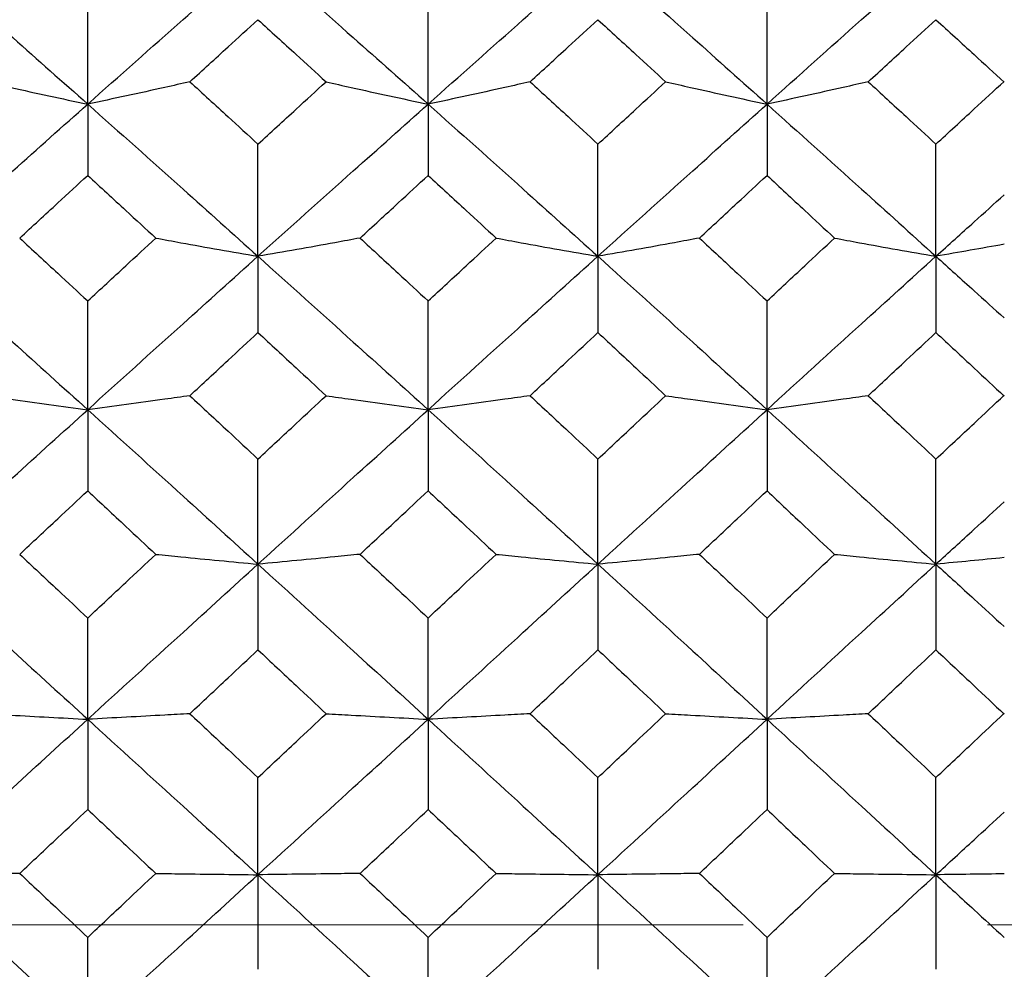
# Model space of a CAD drawing. Header units: inches. Extents: x 1.7 to 20.7, y 4 to 15.1.
# Tile 45 of 54: x 13.999 to 14.402, y 11.88 to 12.269. Entities that reach past the tile are written whole.
import ezdxf

# ---------------------------------------------------------------- set-up
doc = ezdxf.new("R2010")
doc.units = ezdxf.units.IN
doc.header["$MEASUREMENT"] = 0
doc.linetypes.add('CENTERX2', pattern=[0.8, 0.5, -0.1, 0.1, -0.1])
doc.layers.add('SLD-0', color=7, linetype='Continuous')

msp = doc.modelspace()

# ---------------------------------------------------------------- linework, layer by layer
at = {"color": 7, "linetype": 'Continuous', "lineweight": 25}
for p, q in [((14.02734, 12.23466), (14.02734, 12.2819)), ((14.16665, 12.23466), (14.16665, 12.2819)), ((14.30534, 12.23466), (14.30534, 12.2819)), ((14.02734, 12.23466), (14.02734, 12.20548)), ((14.16665, 12.23466), (14.16665, 12.20548)), ((14.30534, 12.23466), (14.30534, 12.20548)), ((14.09701, 12.17235), (14.09701, 12.21828)), ((14.23614, 12.17235), (14.23614, 12.21828)), ((14.37447, 12.17235), (14.37447, 12.21828)), ((14.09701, 12.17235), (14.09701, 12.14114)), ((14.23614, 12.17235), (14.23614, 12.14114)), ((14.37447, 12.17235), (14.37447, 12.14114)), ((14.02734, 12.10953), (14.02734, 12.15405)), ((14.16665, 12.10953), (14.16665, 12.15405)), ((14.30534, 12.10953), (14.30534, 12.15405)), ((14.02734, 12.10953), (14.02734, 12.07634)), ((14.16665, 12.10953), (14.16665, 12.07634)), ((14.30534, 12.10953), (14.30534, 12.07634)), ((14.09701, 12.0463), (14.09701, 12.08933)), ((14.23614, 12.0463), (14.23614, 12.08933)), ((14.37447, 12.0463), (14.37447, 12.08933)), ((14.09701, 12.0463), (14.09701, 12.01121)), ((14.23614, 12.0463), (14.23614, 12.01121)), ((14.37447, 12.0463), (14.37447, 12.01121)), ((14.02734, 11.98279), (14.02734, 12.02425)), ((14.16665, 11.98279), (14.16665, 12.02425)), ((14.30534, 11.98279), (14.30534, 12.02425)), ((14.02734, 11.98279), (14.02734, 11.94585)), ((14.16665, 11.98279), (14.16665, 11.94585)), ((14.30534, 11.98279), (14.30534, 11.94585)), ((14.09701, 11.91912), (14.09701, 11.95893)), ((14.23614, 11.91912), (14.23614, 11.95893)), ((14.37447, 11.91912), (14.37447, 11.95893)), ((14.09701, 11.91912), (14.09701, 11.88041)), ((14.23614, 11.91912), (14.23614, 11.88041)), ((14.37447, 11.91912), (14.37447, 11.88041)), ((14.02734, 11.85542), (14.02734, 11.8935)), ((14.16665, 11.85542), (14.16665, 11.8935)), ((14.30534, 11.85542), (14.30534, 11.8935))]:
    msp.add_line(p, q, dxfattribs=at)
for points, knots in [([(13.95778, 12.29632), (13.97075, 12.28486), (13.99393, 12.26438), (14.01712, 12.24374), (14.02734, 12.23466)], [0, 0, 0, 0, 0.559681, 1, 1, 1, 1]), ([(14.02734, 12.23466), (14.04034, 12.24621), (14.06356, 12.26685), (14.08678, 12.28732), (14.09701, 12.29632)], [0, 0, 0, 0, 0.559926, 1, 1, 1, 1]), ([(14.09701, 12.29632), (14.11001, 12.28486), (14.13323, 12.26439), (14.15644, 12.24374), (14.16665, 12.23466)], [0, 0, 0, 0, 0.560171, 1, 1, 1, 1]), ([(14.16665, 12.23466), (14.17964, 12.24621), (14.20281, 12.26684), (14.22596, 12.28732), (14.23614, 12.29632)], [0, 0, 0, 0, 0.5604158, 1, 1, 1, 1]), ([(14.23614, 12.29632), (14.24908, 12.28485), (14.27217, 12.2644), (14.29521, 12.24374), (14.30534, 12.23466)], [0, 0, 0, 0, 0.560661, 1, 1, 1, 1]), ([(14.30534, 12.23466), (14.31822, 12.24621), (14.34124, 12.26687), (14.36431, 12.28731), (14.37447, 12.29632)], [0, 0, 0, 0, 0.559326, 1, 1, 1, 1]), ([(14.06913, 12.24381), (14.07434, 12.24856), (14.08363, 12.25705), (14.09292, 12.26551), (14.09701, 12.26923)], [0, 0, 0, 0, 0.5599988, 1, 1, 1, 1]), ([(14.09701, 12.26923), (14.10221, 12.26449), (14.1115, 12.25603), (14.12079, 12.24754), (14.12487, 12.24381)], [0, 0, 0, 0, 0.560038, 1, 1, 1, 1]), ([(14.20837, 12.24381), (14.21356, 12.24856), (14.22282, 12.25705), (14.23207, 12.26551), (14.23614, 12.26923)], [0, 0, 0, 0, 0.5601923, 1, 1, 1, 1]), ([(14.23614, 12.26923), (14.24132, 12.26449), (14.25056, 12.25604), (14.2598, 12.24754), (14.26386, 12.24381)], [0, 0, 0, 0, 0.560231, 1, 1, 1, 1]), ([(14.34678, 12.24381), (14.35194, 12.24856), (14.36117, 12.25705), (14.37041, 12.26551), (14.37447, 12.26923)], [0, 0, 0, 0, 0.5597526, 1, 1, 1, 1]), ([(14.37447, 12.26923), (14.37968, 12.26447), (14.38899, 12.25595), (14.39829, 12.24741), (14.40239, 12.24365)], [0, 0, 0, 0, 0.55979, 1, 1, 1, 1]), ([(13.98558, 12.24381), (13.989, 12.24303), (13.99756, 12.24109), (14.01144, 12.23803), (14.02204, 12.23578), (14.02734, 12.23466)], [0, 0, 0, 0, 0.249938, 0.624926, 1, 1, 1, 1]), ([(14.06913, 12.24381), (14.06571, 12.24303), (14.05714, 12.24109), (14.04324, 12.23803), (14.03264, 12.23578), (14.02734, 12.23466)], [0, 0, 0, 0, 0.249941, 0.62493, 1, 1, 1, 1]), ([(14.06913, 12.24381), (14.07434, 12.23905), (14.08363, 12.23055), (14.09292, 12.22203), (14.09701, 12.21828)], [0, 0, 0, 0, 0.559999, 1, 1, 1, 1]), ([(14.09701, 12.21828), (14.10221, 12.22305), (14.1115, 12.23157), (14.12079, 12.24007), (14.12487, 12.24381)], [0, 0, 0, 0, 0.560038, 1, 1, 1, 1]), ([(14.12487, 12.24381), (14.1283, 12.24303), (14.13686, 12.24109), (14.15076, 12.23803), (14.16135, 12.23578), (14.16665, 12.23466)], [0, 0, 0, 0, 0.249941, 0.62493, 1, 1, 1, 1]), ([(14.20837, 12.24381), (14.20495, 12.24303), (14.1964, 12.24109), (14.18253, 12.23803), (14.17194, 12.23578), (14.16665, 12.23466)], [0, 0, 0, 0, 0.249937, 0.624925, 1, 1, 1, 1]), ([(14.20837, 12.24381), (14.21356, 12.23905), (14.22282, 12.23056), (14.23207, 12.22203), (14.23614, 12.21828)], [0, 0, 0, 0, 0.5601923, 1, 1, 1, 1]), ([(14.23614, 12.21828), (14.24132, 12.22305), (14.25056, 12.23157), (14.2598, 12.24007), (14.26386, 12.24381)], [0, 0, 0, 0, 0.560231, 1, 1, 1, 1]), ([(14.26386, 12.24381), (14.26726, 12.24303), (14.27577, 12.2411), (14.28956, 12.23804), (14.30008, 12.23578), (14.30534, 12.23466)], [0, 0, 0, 0, 0.249945, 0.624934, 1, 1, 1, 1]), ([(14.34678, 12.24381), (14.34338, 12.24303), (14.33488, 12.2411), (14.3211, 12.23804), (14.31059, 12.23578), (14.30534, 12.23466)], [0, 0, 0, 0, 0.249945, 0.624934, 1, 1, 1, 1]), ([(14.34678, 12.24381), (14.35194, 12.23905), (14.36117, 12.23055), (14.37041, 12.22203), (14.37447, 12.21828)], [0, 0, 0, 0, 0.559753, 1, 1, 1, 1]), ([(14.37447, 12.21828), (14.37968, 12.22308), (14.38899, 12.23166), (14.39829, 12.2402), (14.40239, 12.24397)], [0, 0, 0, 0, 0.5597901, 1, 1, 1, 1]), ([(13.95778, 12.17235), (13.97075, 12.18402), (13.99393, 12.20487), (14.01712, 12.22555), (14.02734, 12.23466)], [0, 0, 0, 0, 0.559681, 1, 1, 1, 1]), ([(14.02734, 12.23466), (14.04034, 12.22306), (14.06356, 12.20236), (14.08678, 12.18152), (14.09701, 12.17235)], [0, 0, 0, 0, 0.559926, 1, 1, 1, 1]), ([(14.09701, 12.17235), (14.11001, 12.18402), (14.13323, 12.20485), (14.15644, 12.22555), (14.16665, 12.23466)], [0, 0, 0, 0, 0.560171, 1, 1, 1, 1]), ([(14.16665, 12.23466), (14.17964, 12.22306), (14.20281, 12.20238), (14.22596, 12.18152), (14.23614, 12.17235)], [0, 0, 0, 0, 0.560416, 1, 1, 1, 1]), ([(14.23614, 12.17235), (14.24908, 12.18402), (14.27217, 12.20484), (14.29521, 12.22555), (14.30534, 12.23466)], [0, 0, 0, 0, 0.560661, 1, 1, 1, 1]), ([(14.30534, 12.23466), (14.31822, 12.22307), (14.34124, 12.20235), (14.36431, 12.18153), (14.37447, 12.17235)], [0, 0, 0, 0, 0.559326, 1, 1, 1, 1]), ([(13.99949, 12.17981), (14.00469, 12.18461), (14.01397, 12.19317), (14.02325, 12.20172), (14.02734, 12.20548)], [0, 0, 0, 0, 0.559902, 1, 1, 1, 1]), ([(14.02734, 12.20548), (14.03254, 12.20069), (14.04182, 12.19215), (14.05111, 12.18358), (14.0552, 12.17981)], [0, 0, 0, 0, 0.559941, 1, 1, 1, 1]), ([(14.1388, 12.17981), (14.144, 12.18461), (14.15329, 12.19317), (14.16257, 12.20172), (14.16665, 12.20548)], [0, 0, 0, 0, 0.560096, 1, 1, 1, 1]), ([(14.16665, 12.20548), (14.17185, 12.20069), (14.18112, 12.19215), (14.19039, 12.18358), (14.19447, 12.17981)], [0, 0, 0, 0, 0.5601343, 1, 1, 1, 1]), ([(14.2777, 12.17981), (14.28286, 12.18461), (14.29208, 12.19317), (14.30129, 12.20172), (14.30534, 12.20548)], [0, 0, 0, 0, 0.560289, 1, 1, 1, 1]), ([(14.30534, 12.20548), (14.31049, 12.20069), (14.31969, 12.19214), (14.32889, 12.18358), (14.33295, 12.17981)], [0, 0, 0, 0, 0.559753, 1, 1, 1, 1]), ([(14.37447, 12.17235), (14.37968, 12.17705), (14.38899, 12.18545), (14.3983, 12.19382), (14.4024, 12.1975)], [0, 0, 0, 0, 0.559787, 1, 1, 1, 1]), ([(13.99949, 12.17981), (14.00469, 12.17501), (14.01397, 12.16643), (14.02325, 12.15783), (14.02734, 12.15405)], [0, 0, 0, 0, 0.5599021, 1, 1, 1, 1]), ([(14.02734, 12.15405), (14.03254, 12.15886), (14.04182, 12.16746), (14.05111, 12.17603), (14.0552, 12.17981)], [0, 0, 0, 0, 0.5599408, 1, 1, 1, 1]), ([(14.0552, 12.17981), (14.05863, 12.17918), (14.0672, 12.1776), (14.0811, 12.1751), (14.0917, 12.17327), (14.09701, 12.17235)], [0, 0, 0, 0, 0.24994, 0.624928, 1, 1, 1, 1]), ([(14.1388, 12.17981), (14.13538, 12.17918), (14.12681, 12.17759), (14.11291, 12.1751), (14.10231, 12.17327), (14.09701, 12.17235)], [0, 0, 0, 0, 0.249939, 0.624928, 1, 1, 1, 1]), ([(14.1388, 12.17981), (14.144, 12.175), (14.15329, 12.16643), (14.16257, 12.15783), (14.16665, 12.15405)], [0, 0, 0, 0, 0.560096, 1, 1, 1, 1]), ([(14.16665, 12.15405), (14.17185, 12.15886), (14.18112, 12.16746), (14.19039, 12.17603), (14.19447, 12.17981)], [0, 0, 0, 0, 0.560134, 1, 1, 1, 1]), ([(14.19447, 12.17981), (14.19789, 12.17918), (14.20643, 12.1776), (14.22029, 12.1751), (14.23085, 12.17327), (14.23614, 12.17235)], [0, 0, 0, 0, 0.249943, 0.624932, 1, 1, 1, 1]), ([(14.2777, 12.17981), (14.2743, 12.17918), (14.26578, 12.17759), (14.25196, 12.1751), (14.24141, 12.17327), (14.23614, 12.17235)], [0, 0, 0, 0, 0.2499354, 0.6249233, 1, 1, 1, 1]), ([(14.2777, 12.17981), (14.28286, 12.175), (14.29208, 12.16643), (14.30129, 12.15783), (14.30534, 12.15405)], [0, 0, 0, 0, 0.5602889, 1, 1, 1, 1]), ([(14.30534, 12.15405), (14.31049, 12.15886), (14.31969, 12.16746), (14.32889, 12.17603), (14.33295, 12.17981)], [0, 0, 0, 0, 0.559753, 1, 1, 1, 1]), ([(14.33295, 12.17981), (14.33635, 12.17918), (14.34486, 12.17759), (14.35866, 12.1751), (14.3692, 12.17327), (14.37447, 12.17235)], [0, 0, 0, 0, 0.249935, 0.624923, 1, 1, 1, 1]), ([(14.40238, 12.17728), (14.39777, 12.17645), (14.38855, 12.17479), (14.37917, 12.17317), (14.37447, 12.17235)], [0, 0, 0, 0, 0.499959, 1, 1, 1, 1]), ([(13.95778, 12.17235), (13.97075, 12.16066), (13.99393, 12.13976), (14.01712, 12.11877), (14.02734, 12.10953)], [0, 0, 0, 0, 0.559681, 1, 1, 1, 1]), ([(14.02734, 12.10953), (14.04034, 12.12128), (14.06356, 12.14228), (14.08678, 12.16316), (14.09701, 12.17235)], [0, 0, 0, 0, 0.559926, 1, 1, 1, 1]), ([(14.09701, 12.17235), (14.11001, 12.16065), (14.13323, 12.13977), (14.15644, 12.11877), (14.16665, 12.10953)], [0, 0, 0, 0, 0.560171, 1, 1, 1, 1]), ([(14.16665, 12.10953), (14.17964, 12.12129), (14.20281, 12.14227), (14.22596, 12.16317), (14.23614, 12.17235)], [0, 0, 0, 0, 0.560416, 1, 1, 1, 1]), ([(14.23614, 12.17235), (14.24908, 12.16065), (14.27217, 12.13979), (14.29521, 12.11876), (14.30534, 12.10953)], [0, 0, 0, 0, 0.560661, 1, 1, 1, 1]), ([(14.30534, 12.10953), (14.31822, 12.12128), (14.34124, 12.1423), (14.36431, 12.16316), (14.37447, 12.17235)], [0, 0, 0, 0, 0.559326, 1, 1, 1, 1]), ([(14.37447, 12.17235), (14.37968, 12.16765), (14.38899, 12.15924), (14.3983, 12.15082), (14.4024, 12.14712)], [0, 0, 0, 0, 0.559787, 1, 1, 1, 1]), ([(14.06913, 12.11527), (14.07434, 12.1201), (14.08363, 12.12874), (14.09292, 12.13735), (14.09701, 12.14114)], [0, 0, 0, 0, 0.559999, 1, 1, 1, 1]), ([(14.09701, 12.14114), (14.10221, 12.13632), (14.1115, 12.1277), (14.12079, 12.11907), (14.12487, 12.11527)], [0, 0, 0, 0, 0.5600375, 1, 1, 1, 1]), ([(14.20837, 12.11527), (14.21356, 12.1201), (14.22282, 12.12873), (14.23207, 12.13735), (14.23614, 12.14114)], [0, 0, 0, 0, 0.560192, 1, 1, 1, 1]), ([(14.23614, 12.14114), (14.24132, 12.13632), (14.25056, 12.1277), (14.2598, 12.11907), (14.26386, 12.11527)], [0, 0, 0, 0, 0.560231, 1, 1, 1, 1]), ([(14.34678, 12.11527), (14.35194, 12.1201), (14.36117, 12.12874), (14.37041, 12.13735), (14.37447, 12.14114)], [0, 0, 0, 0, 0.559753, 1, 1, 1, 1]), ([(14.37447, 12.14114), (14.37968, 12.13629), (14.38899, 12.12762), (14.39829, 12.11893), (14.40239, 12.11511)], [0, 0, 0, 0, 0.55979, 1, 1, 1, 1]), ([(13.98558, 12.11527), (13.989, 12.11478), (13.99756, 12.11357), (14.01144, 12.11164), (14.02204, 12.11023), (14.02734, 12.10953)], [0, 0, 0, 0, 0.249938, 0.624926, 1, 1, 1, 1]), ([(14.06913, 12.11527), (14.06571, 12.11478), (14.05714, 12.11357), (14.04324, 12.11165), (14.03264, 12.11023), (14.02734, 12.10953)], [0, 0, 0, 0, 0.249941, 0.62493, 1, 1, 1, 1]), ([(14.06913, 12.11527), (14.07434, 12.11043), (14.08363, 12.10179), (14.09292, 12.09314), (14.09701, 12.08933)], [0, 0, 0, 0, 0.559999, 1, 1, 1, 1]), ([(14.09701, 12.08933), (14.10221, 12.09418), (14.1115, 12.10283), (14.12079, 12.11147), (14.12487, 12.11527)], [0, 0, 0, 0, 0.560038, 1, 1, 1, 1]), ([(14.12487, 12.11527), (14.1283, 12.11478), (14.13686, 12.11357), (14.15076, 12.11165), (14.16135, 12.11023), (14.16665, 12.10953)], [0, 0, 0, 0, 0.249941, 0.62493, 1, 1, 1, 1]), ([(14.20837, 12.11527), (14.20495, 12.11478), (14.1964, 12.11357), (14.18253, 12.11164), (14.17194, 12.11023), (14.16665, 12.10953)], [0, 0, 0, 0, 0.249937, 0.624925, 1, 1, 1, 1]), ([(14.20837, 12.11527), (14.21356, 12.11043), (14.22282, 12.1018), (14.23207, 12.09314), (14.23614, 12.08933)], [0, 0, 0, 0, 0.560192, 1, 1, 1, 1]), ([(14.23614, 12.08933), (14.24132, 12.09418), (14.25056, 12.10283), (14.2598, 12.11147), (14.26386, 12.11527)], [0, 0, 0, 0, 0.560231, 1, 1, 1, 1]), ([(14.26386, 12.11527), (14.26726, 12.11478), (14.27577, 12.11357), (14.28956, 12.11165), (14.30008, 12.11023), (14.30534, 12.10953)], [0, 0, 0, 0, 0.249945, 0.624934, 1, 1, 1, 1]), ([(14.34678, 12.11527), (14.34338, 12.11478), (14.33488, 12.11357), (14.3211, 12.11165), (14.31059, 12.11023), (14.30534, 12.10953)], [0, 0, 0, 0, 0.249945, 0.624934, 1, 1, 1, 1]), ([(14.34678, 12.11527), (14.35194, 12.11043), (14.36117, 12.10179), (14.37041, 12.09314), (14.37447, 12.08933)], [0, 0, 0, 0, 0.559753, 1, 1, 1, 1]), ([(14.37447, 12.08933), (14.37968, 12.09421), (14.38899, 12.10292), (14.39829, 12.11161), (14.40239, 12.11543)], [0, 0, 0, 0, 0.5597901, 1, 1, 1, 1]), ([(13.95778, 12.0463), (13.97075, 12.05812), (13.99393, 12.07925), (14.01712, 12.10027), (14.02734, 12.10953)], [0, 0, 0, 0, 0.559681, 1, 1, 1, 1]), ([(14.02734, 12.10953), (14.04034, 12.09775), (14.06356, 12.07671), (14.08678, 12.05559), (14.09701, 12.0463)], [0, 0, 0, 0, 0.5599259, 1, 1, 1, 1]), ([(14.09701, 12.0463), (14.11001, 12.05812), (14.13323, 12.07924), (14.15644, 12.10027), (14.16665, 12.10953)], [0, 0, 0, 0, 0.560171, 1, 1, 1, 1]), ([(14.16665, 12.10953), (14.17964, 12.09774), (14.20281, 12.07672), (14.22596, 12.05559), (14.23614, 12.0463)], [0, 0, 0, 0, 0.560416, 1, 1, 1, 1]), ([(14.23614, 12.0463), (14.24908, 12.05813), (14.27217, 12.07922), (14.29521, 12.10028), (14.30534, 12.10953)], [0, 0, 0, 0, 0.5606606, 1, 1, 1, 1]), ([(14.30534, 12.10953), (14.31822, 12.09775), (14.34124, 12.07669), (14.36431, 12.0556), (14.37447, 12.0463)], [0, 0, 0, 0, 0.559326, 1, 1, 1, 1]), ([(13.99949, 12.05032), (14.00469, 12.05518), (14.01397, 12.06386), (14.02325, 12.07253), (14.02734, 12.07634)], [0, 0, 0, 0, 0.5599021, 1, 1, 1, 1]), ([(14.02734, 12.07634), (14.03254, 12.07149), (14.04182, 12.06282), (14.05111, 12.05414), (14.0552, 12.05032)], [0, 0, 0, 0, 0.559941, 1, 1, 1, 1]), ([(14.1388, 12.05032), (14.144, 12.05518), (14.15329, 12.06386), (14.16257, 12.07253), (14.16665, 12.07634)], [0, 0, 0, 0, 0.560096, 1, 1, 1, 1]), ([(14.16665, 12.07634), (14.17185, 12.07149), (14.18112, 12.06282), (14.19039, 12.05414), (14.19447, 12.05032)], [0, 0, 0, 0, 0.5601343, 1, 1, 1, 1]), ([(14.2777, 12.05032), (14.28286, 12.05518), (14.29208, 12.06386), (14.30129, 12.07253), (14.30534, 12.07634)], [0, 0, 0, 0, 0.5602889, 1, 1, 1, 1]), ([(14.30534, 12.07634), (14.31049, 12.07149), (14.31969, 12.06282), (14.32889, 12.05414), (14.33295, 12.05032)], [0, 0, 0, 0, 0.559753, 1, 1, 1, 1]), ([(14.37447, 12.0463), (14.37968, 12.05106), (14.38899, 12.05957), (14.3983, 12.06805), (14.4024, 12.07179)], [0, 0, 0, 0, 0.559787, 1, 1, 1, 1]), ([(13.99949, 12.05032), (14.00469, 12.04546), (14.01397, 12.03677), (14.02325, 12.02808), (14.02734, 12.02425)], [0, 0, 0, 0, 0.559902, 1, 1, 1, 1]), ([(14.02734, 12.02425), (14.03254, 12.02912), (14.04182, 12.03782), (14.05111, 12.0465), (14.0552, 12.05032)], [0, 0, 0, 0, 0.559941, 1, 1, 1, 1]), ([(14.0552, 12.05032), (14.05863, 12.04998), (14.0672, 12.04913), (14.0811, 12.04778), (14.0917, 12.04679), (14.09701, 12.0463)], [0, 0, 0, 0, 0.2499397, 0.6249283, 1, 1, 1, 1]), ([(14.1388, 12.05032), (14.13538, 12.04998), (14.12681, 12.04913), (14.11291, 12.04778), (14.10231, 12.04679), (14.09701, 12.0463)], [0, 0, 0, 0, 0.249939, 0.624928, 1, 1, 1, 1]), ([(14.1388, 12.05032), (14.144, 12.04546), (14.15329, 12.03678), (14.16257, 12.02808), (14.16665, 12.02425)], [0, 0, 0, 0, 0.560096, 1, 1, 1, 1]), ([(14.16665, 12.02425), (14.17185, 12.02912), (14.18112, 12.03782), (14.19039, 12.0465), (14.19447, 12.05032)], [0, 0, 0, 0, 0.5601343, 1, 1, 1, 1]), ([(14.19447, 12.05032), (14.19789, 12.04998), (14.20643, 12.04913), (14.22029, 12.04778), (14.23085, 12.04679), (14.23614, 12.0463)], [0, 0, 0, 0, 0.249943, 0.624932, 1, 1, 1, 1]), ([(14.2777, 12.05032), (14.2743, 12.04998), (14.26578, 12.04913), (14.25196, 12.04778), (14.24141, 12.04679), (14.23614, 12.0463)], [0, 0, 0, 0, 0.2499354, 0.6249233, 1, 1, 1, 1]), ([(14.2777, 12.05032), (14.28286, 12.04546), (14.29208, 12.03678), (14.30129, 12.02808), (14.30534, 12.02425)], [0, 0, 0, 0, 0.5602889, 1, 1, 1, 1]), ([(14.30534, 12.02425), (14.31049, 12.02912), (14.31969, 12.03782), (14.32889, 12.0465), (14.33295, 12.05032)], [0, 0, 0, 0, 0.559753, 1, 1, 1, 1]), ([(14.33295, 12.05032), (14.33635, 12.04998), (14.34486, 12.04913), (14.35866, 12.04778), (14.3692, 12.04679), (14.37447, 12.0463)], [0, 0, 0, 0, 0.2499351, 0.6249229, 1, 1, 1, 1]), ([(14.40238, 12.04896), (14.39777, 12.04851), (14.38855, 12.04762), (14.37917, 12.04674), (14.37447, 12.0463)], [0, 0, 0, 0, 0.499959, 1, 1, 1, 1]), ([(13.95778, 12.0463), (13.97075, 12.03446), (13.99393, 12.01331), (14.01712, 11.99212), (14.02734, 11.98279)], [0, 0, 0, 0, 0.559681, 1, 1, 1, 1]), ([(14.02734, 11.98279), (14.04034, 11.99466), (14.06356, 12.01586), (14.08678, 12.037), (14.09701, 12.0463)], [0, 0, 0, 0, 0.559926, 1, 1, 1, 1]), ([(14.09701, 12.0463), (14.11001, 12.03446), (14.13323, 12.01332), (14.15644, 11.99212), (14.16665, 11.98279)], [0, 0, 0, 0, 0.560171, 1, 1, 1, 1]), ([(14.16665, 11.98279), (14.17964, 11.99466), (14.20281, 12.01584), (14.22596, 12.037), (14.23614, 12.0463)], [0, 0, 0, 0, 0.560416, 1, 1, 1, 1]), ([(14.23614, 12.0463), (14.24908, 12.03446), (14.27217, 12.01333), (14.29521, 11.99211), (14.30534, 11.98279)], [0, 0, 0, 0, 0.560661, 1, 1, 1, 1]), ([(14.30534, 11.98279), (14.31822, 11.99466), (14.34124, 12.01588), (14.36431, 12.03699), (14.37447, 12.0463)], [0, 0, 0, 0, 0.559326, 1, 1, 1, 1]), ([(14.37447, 12.0463), (14.37968, 12.04154), (14.38899, 12.03303), (14.3983, 12.02451), (14.4024, 12.02076)], [0, 0, 0, 0, 0.5597874, 1, 1, 1, 1]), ([(14.06913, 11.98508), (14.07434, 11.98996), (14.08363, 11.99867), (14.09292, 12.00738), (14.09701, 12.01121)], [0, 0, 0, 0, 0.5599988, 1, 1, 1, 1]), ([(14.09701, 12.01121), (14.10221, 12.00633), (14.1115, 11.99763), (14.12079, 11.98892), (14.12487, 11.98508)], [0, 0, 0, 0, 0.560038, 1, 1, 1, 1]), ([(14.20837, 11.98508), (14.21356, 11.98996), (14.22282, 11.99867), (14.23207, 12.00738), (14.23614, 12.01121)], [0, 0, 0, 0, 0.560192, 1, 1, 1, 1]), ([(14.23614, 12.01121), (14.24132, 12.00633), (14.25056, 11.99763), (14.2598, 11.98892), (14.26386, 11.98508)], [0, 0, 0, 0, 0.560231, 1, 1, 1, 1]), ([(14.34678, 11.98508), (14.35194, 11.98996), (14.36117, 11.99868), (14.37041, 12.00738), (14.37447, 12.01121)], [0, 0, 0, 0, 0.559753, 1, 1, 1, 1]), ([(14.37447, 12.01121), (14.37968, 12.0063), (14.38899, 11.99754), (14.39829, 11.98878), (14.40239, 11.98492)], [0, 0, 0, 0, 0.55979, 1, 1, 1, 1]), ([(13.98558, 11.98508), (13.989, 11.98489), (13.99756, 11.9844), (14.01144, 11.98364), (14.02204, 11.98307), (14.02734, 11.98279)], [0, 0, 0, 0, 0.249938, 0.624926, 1, 1, 1, 1]), ([(14.06913, 11.98508), (14.06571, 11.98489), (14.05714, 11.9844), (14.04324, 11.98364), (14.03264, 11.98307), (14.02734, 11.98279)], [0, 0, 0, 0, 0.249941, 0.62493, 1, 1, 1, 1]), ([(14.06913, 11.98508), (14.07434, 11.9802), (14.08363, 11.97149), (14.09292, 11.96277), (14.09701, 11.95893)], [0, 0, 0, 0, 0.559999, 1, 1, 1, 1]), ([(14.09701, 11.95893), (14.10221, 11.96382), (14.1115, 11.97254), (14.12079, 11.98125), (14.12487, 11.98508)], [0, 0, 0, 0, 0.560038, 1, 1, 1, 1]), ([(14.12487, 11.98508), (14.1283, 11.98489), (14.13686, 11.9844), (14.15076, 11.98364), (14.16135, 11.98307), (14.16665, 11.98279)], [0, 0, 0, 0, 0.249941, 0.62493, 1, 1, 1, 1]), ([(14.20837, 11.98508), (14.20495, 11.98489), (14.1964, 11.9844), (14.18253, 11.98364), (14.17194, 11.98307), (14.16665, 11.98279)], [0, 0, 0, 0, 0.2499373, 0.6249255, 1, 1, 1, 1]), ([(14.20837, 11.98508), (14.21356, 11.9802), (14.22282, 11.97149), (14.23207, 11.96277), (14.23614, 11.95893)], [0, 0, 0, 0, 0.5601923, 1, 1, 1, 1]), ([(14.23614, 11.95893), (14.24132, 11.96382), (14.25056, 11.97253), (14.2598, 11.98125), (14.26386, 11.98508)], [0, 0, 0, 0, 0.560231, 1, 1, 1, 1]), ([(14.26386, 11.98508), (14.26726, 11.98489), (14.27577, 11.9844), (14.28956, 11.98364), (14.30008, 11.98307), (14.30534, 11.98279)], [0, 0, 0, 0, 0.249945, 0.624934, 1, 1, 1, 1]), ([(14.34678, 11.98508), (14.34338, 11.98489), (14.33488, 11.9844), (14.3211, 11.98364), (14.31059, 11.98307), (14.30534, 11.98279)], [0, 0, 0, 0, 0.249945, 0.624934, 1, 1, 1, 1]), ([(14.34678, 11.98508), (14.35194, 11.9802), (14.36117, 11.97149), (14.37041, 11.96277), (14.37447, 11.95893)], [0, 0, 0, 0, 0.559753, 1, 1, 1, 1]), ([(14.37447, 11.95893), (14.37968, 11.96385), (14.38899, 11.97262), (14.39829, 11.98139), (14.40239, 11.98524)], [0, 0, 0, 0, 0.55979, 1, 1, 1, 1]), ([(13.95778, 11.91912), (13.97075, 11.93101), (13.99393, 11.95226), (14.01712, 11.97346), (14.02734, 11.98279)], [0, 0, 0, 0, 0.559681, 1, 1, 1, 1]), ([(14.02734, 11.98279), (14.04034, 11.97091), (14.06356, 11.9497), (14.08678, 11.92847), (14.09701, 11.91912)], [0, 0, 0, 0, 0.559926, 1, 1, 1, 1]), ([(14.09701, 11.91912), (14.11001, 11.93101), (14.13323, 11.95224), (14.15644, 11.97346), (14.16665, 11.98279)], [0, 0, 0, 0, 0.560171, 1, 1, 1, 1]), ([(14.16665, 11.98279), (14.17964, 11.97091), (14.20281, 11.94971), (14.22596, 11.92846), (14.23614, 11.91912)], [0, 0, 0, 0, 0.5604158, 1, 1, 1, 1]), ([(14.23614, 11.91912), (14.24908, 11.93102), (14.27217, 11.95223), (14.29521, 11.97346), (14.30534, 11.98279)], [0, 0, 0, 0, 0.560661, 1, 1, 1, 1]), ([(14.30534, 11.98279), (14.31822, 11.97091), (14.34124, 11.94968), (14.36431, 11.92847), (14.37447, 11.91912)], [0, 0, 0, 0, 0.559326, 1, 1, 1, 1]), ([(13.99949, 11.91968), (14.00469, 11.92457), (14.01397, 11.93329), (14.02325, 11.94202), (14.02734, 11.94585)], [0, 0, 0, 0, 0.5599021, 1, 1, 1, 1]), ([(14.02734, 11.94585), (14.03254, 11.94097), (14.04182, 11.93224), (14.05111, 11.92352), (14.0552, 11.91968)], [0, 0, 0, 0, 0.559941, 1, 1, 1, 1]), ([(14.1388, 11.91968), (14.144, 11.92457), (14.15329, 11.93329), (14.16257, 11.94202), (14.16665, 11.94585)], [0, 0, 0, 0, 0.560096, 1, 1, 1, 1]), ([(14.16665, 11.94585), (14.17185, 11.94097), (14.18112, 11.93225), (14.19039, 11.92352), (14.19447, 11.91968)], [0, 0, 0, 0, 0.560134, 1, 1, 1, 1]), ([(14.2777, 11.91968), (14.28286, 11.92457), (14.29208, 11.93329), (14.30129, 11.94202), (14.30534, 11.94585)], [0, 0, 0, 0, 0.560289, 1, 1, 1, 1]), ([(14.30534, 11.94585), (14.31049, 11.94097), (14.31969, 11.93224), (14.32889, 11.92352), (14.33295, 11.91968)], [0, 0, 0, 0, 0.559753, 1, 1, 1, 1]), ([(14.37447, 11.91912), (14.37968, 11.92391), (14.38899, 11.93246), (14.3983, 11.941), (14.4024, 11.94476)], [0, 0, 0, 0, 0.559787, 1, 1, 1, 1]), ([(13.99949, 11.91968), (13.99607, 11.91963), (13.98752, 11.91951), (13.97365, 11.91933), (13.96307, 11.91919), (13.95778, 11.91912)], [0, 0, 0, 0, 0.249942, 0.624932, 1, 1, 1, 1]), ([(13.95778, 11.91912), (13.97075, 11.90723), (13.99393, 11.88598), (14.01712, 11.86476), (14.02734, 11.85542)], [0, 0, 0, 0, 0.559681, 1, 1, 1, 1]), ([(13.99949, 11.91968), (14.00469, 11.91479), (14.01397, 11.90607), (14.02325, 11.89734), (14.02734, 11.8935)], [0, 0, 0, 0, 0.559902, 1, 1, 1, 1]), ([(14.02734, 11.8935), (14.03254, 11.89839), (14.04182, 11.90712), (14.05111, 11.91584), (14.0552, 11.91968)], [0, 0, 0, 0, 0.559941, 1, 1, 1, 1]), ([(14.02734, 11.85542), (14.04034, 11.86731), (14.06356, 11.88854), (14.08678, 11.90978), (14.09701, 11.91912)], [0, 0, 0, 0, 0.559926, 1, 1, 1, 1]), ([(14.0552, 11.91968), (14.05863, 11.91963), (14.0672, 11.91951), (14.0811, 11.91933), (14.0917, 11.91919), (14.09701, 11.91912)], [0, 0, 0, 0, 0.24994, 0.624928, 1, 1, 1, 1]), ([(14.1388, 11.91968), (14.13538, 11.91963), (14.12681, 11.91951), (14.11291, 11.91933), (14.10231, 11.91919), (14.09701, 11.91912)], [0, 0, 0, 0, 0.249939, 0.624928, 1, 1, 1, 1]), ([(14.09701, 11.91912), (14.11001, 11.90723), (14.13323, 11.886), (14.15644, 11.86476), (14.16665, 11.85542)], [0, 0, 0, 0, 0.560171, 1, 1, 1, 1]), ([(14.1388, 11.91968), (14.144, 11.91479), (14.15329, 11.90607), (14.16257, 11.89734), (14.16665, 11.8935)], [0, 0, 0, 0, 0.560096, 1, 1, 1, 1]), ([(14.16665, 11.8935), (14.17185, 11.89839), (14.18112, 11.90711), (14.19039, 11.91584), (14.19447, 11.91968)], [0, 0, 0, 0, 0.560134, 1, 1, 1, 1]), ([(14.16665, 11.85542), (14.17964, 11.86731), (14.20281, 11.88853), (14.22596, 11.90978), (14.23614, 11.91912)], [0, 0, 0, 0, 0.560416, 1, 1, 1, 1]), ([(14.19447, 11.91968), (14.19789, 11.91963), (14.20643, 11.91951), (14.22029, 11.91933), (14.23085, 11.91919), (14.23614, 11.91912)], [0, 0, 0, 0, 0.249943, 0.624932, 1, 1, 1, 1]), ([(14.2777, 11.91968), (14.2743, 11.91963), (14.26578, 11.91951), (14.25196, 11.91933), (14.24141, 11.91919), (14.23614, 11.91912)], [0, 0, 0, 0, 0.2499354, 0.6249233, 1, 1, 1, 1]), ([(14.23614, 11.91912), (14.24908, 11.90723), (14.27217, 11.88601), (14.29521, 11.86475), (14.30534, 11.85542)], [0, 0, 0, 0, 0.560661, 1, 1, 1, 1]), ([(14.2777, 11.91968), (14.28286, 11.91479), (14.29208, 11.90607), (14.30129, 11.89734), (14.30534, 11.8935)], [0, 0, 0, 0, 0.5602889, 1, 1, 1, 1]), ([(14.30534, 11.8935), (14.31049, 11.89839), (14.31969, 11.90712), (14.32889, 11.91584), (14.33295, 11.91968)], [0, 0, 0, 0, 0.559753, 1, 1, 1, 1]), ([(14.30534, 11.85542), (14.31822, 11.8673), (14.34124, 11.88856), (14.36431, 11.90977), (14.37447, 11.91912)], [0, 0, 0, 0, 0.559326, 1, 1, 1, 1]), ([(14.33295, 11.91968), (14.33635, 11.91963), (14.34486, 11.91951), (14.35866, 11.91933), (14.3692, 11.91919), (14.37447, 11.91912)], [0, 0, 0, 0, 0.249935, 0.624923, 1, 1, 1, 1]), ([(14.40238, 11.91949), (14.39777, 11.91943), (14.38855, 11.91931), (14.37917, 11.91918), (14.37447, 11.91912)], [0, 0, 0, 0, 0.499959, 1, 1, 1, 1]), ([(14.37447, 11.91912), (14.37968, 11.91434), (14.38899, 11.90579), (14.3983, 11.89724), (14.4024, 11.89348)], [0, 0, 0, 0, 0.559787, 1, 1, 1, 1])]:
    msp.add_open_spline(points, degree=3, knots=knots, dxfattribs=at)
at = {"layer": 'SLD-0', "color": 7, "linetype": 'CENTERX2', "lineweight": 18}
msp.add_line((6.59564, 11.89864), (15.98236, 11.89864), dxfattribs=at)

doc.saveas('drawing.dxf')
